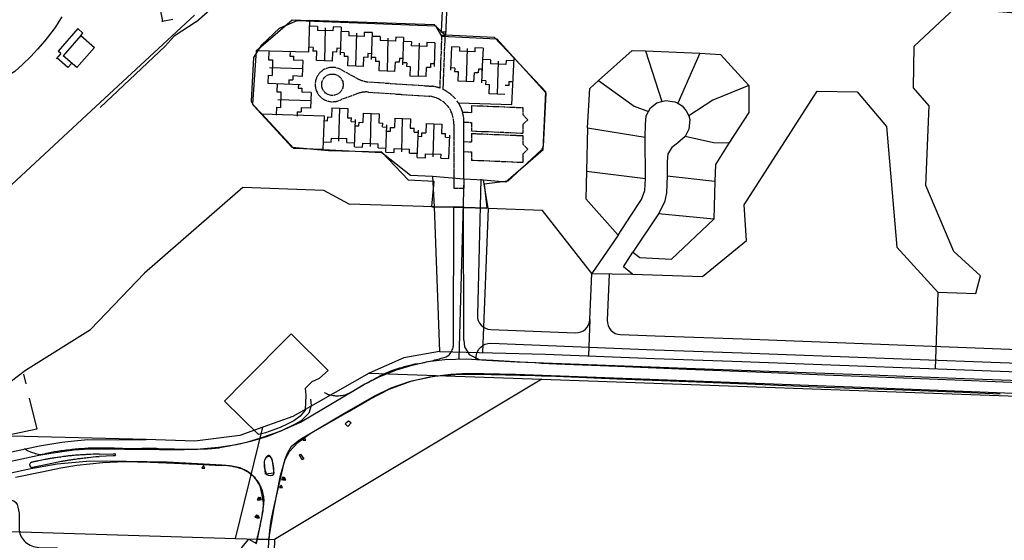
# Model space of a CAD drawing. Header units: metres. Extents: x 19327 to 24000, y 12000 to 18751.
# Tile 6 of 41: x 20416 to 20985, y 16252 to 16552. Entities that reach past the tile are written whole.
import ezdxf

# ---------------------------------------------------------------- set-up
doc = ezdxf.new("R2010")
doc.units = ezdxf.units.M
doc.linetypes.add('Keyplan-sh1$0$AFRASTERING', pattern=[3.25, 2.5, -0.25, 0.25, -0.25])
for name, color, linetype in [('Keyplan-sh1$0$10-WEG', 254, 'CONTINUOUS'), ('Keyplan-sh1$0$101', 254, 'CONTINUOUS'), ('Keyplan-sh1$0$106', 254, 'CONTINUOUS'), ('Keyplan-sh1$0$2', 254, 'CONTINUOUS'), ('Keyplan-sh1$0$20-KAVEL', 254, 'CONTINUOUS'), ('Keyplan-sh1$0$4', 254, 'Keyplan-sh1$0$AFRASTERING'), ('Keyplan-sh1$0$5-KUST', 254, 'CONTINUOUS'), ('Keyplan-sh1$0$735', 254, 'CONTINUOUS'), ('Keyplan-sh1$0$749', 254, 'CONTINUOUS'), ('Keyplan-sh1$0$803', 254, 'CONTINUOUS'), ('Keyplan-sh1$0$806', 254, 'CONTINUOUS'), ('Keyplan-sh1$0$Z', 254, 'CONTINUOUS')]:
    doc.layers.add(name, color=color, linetype=linetype)

msp = doc.modelspace()

# ---------------------------------------------------------------- linework, layer by layer
at = {"layer": 'Keyplan-sh1$0$10-WEG'}
for p, q in [((20703.57, 16354.62), (20806.68, 16350.74)), ((20702.7, 16347.49), (20806.14, 16343.72)), ((20806.68, 16350.74), (20908.07, 16347.11)), ((20806.14, 16343.72), (20897.39, 16340.2)), ((20563.02, 16290.39), (20558.34, 16289.72))]:
    msp.add_line(p, q, dxfattribs=at)
for points in [[(20615.49, 16341.72), (20623.95, 16345.98), (20633.98, 16350.09), (20642.94, 16352.79), (20652.11, 16354.84), (20661.92, 16355.92), (20674.44, 16356.35), (20685.98, 16355.7), (20703.57, 16354.62)], [(20602.61, 16324.19), (20621.04, 16334.86), (20630.96, 16339.61), (20641.54, 16343.39), (20652.97, 16346.09), (20665.27, 16347.49), (20675.19, 16348.03), (20702.7, 16347.49)], [(20520.55, 16304.47), (20531.13, 16305.33), (20541.48, 16306.95), (20550.65, 16309), (20559.71, 16311.7), (20569.42, 16315.7), (20578.49, 16319.91), (20615.49, 16341.72)], [(20908.07, 16347.11), (20962.16, 16344.96), (20999.27, 16343.66)], [(20897.39, 16340.2), (20946.84, 16338.37), (20999.81, 16336.21)], [(20250.38, 16262.67), (20427.33, 16300.77), (20434.24, 16301.96), (20447.61, 16303.8), (20456.57, 16304.34), (20497.02, 16304.01), (20511.59, 16304.12), (20520.55, 16304.47)], [(20501.53, 16296.65), (20466.17, 16297.32), (20454.84, 16297.1), (20438.01, 16295.59), (20422.8, 16292.78), (20251.79, 16255.66)], [(20558.34, 16289.72), (20557.68, 16296.76), (20557.92, 16298.1), (20558.71, 16299.37), (20559.62, 16300.1), (20560.1, 16300.22), (20560.89, 16299.92), (20561.74, 16298.95), (20562.23, 16297.73), (20563.02, 16290.39)]]:
    msp.add_lwpolyline(points, dxfattribs=at)
at = {"layer": 'Keyplan-sh1$0$101'}
for p, q in [((20577.68, 16300.73), (20578.6, 16301.37)), ((20577.68, 16300.73), (20579.48, 16298.02)), ((20578.6, 16301.37), (20580.38, 16298.63)), ((20580.38, 16298.63), (20579.48, 16298.02))]:
    msp.add_line(p, q, dxfattribs=at)
msp.add_lwpolyline([(20392.61, 16280), (20399.94, 16280.13), (20406.56, 16280.07), (20408.91, 16275.35), (20411.39, 16274.77, -0.354173), (20415.29, 16270.78), (20416, 16267.18), (20415.92, 16257.42, 0.187459), (20419.65, 16250.56, 0.169761), (20427.41, 16247.52), (20438.06, 16247.24)], format="xyb", dxfattribs=at)
at = {"layer": 'Keyplan-sh1$0$106'}
for p, q in [((20606.31, 16320.39), (20604.31, 16318.95)), ((20607.7, 16319.35), (20605.95, 16317.33)), ((20607.7, 16319.35), (20606.31, 16320.39)), ((20604.31, 16318.95), (20605.95, 16317.33))]:
    msp.add_line(p, q, dxfattribs=at)
at = {"layer": 'Keyplan-sh1$0$2'}
for points, invisible_edges in [([(24000.14, 11999.56), (20560.43, 16943.69), (20559.22, 16937.75), (20558.71, 16934.01)], 9), ([(24000.14, 11999.56), (20558.71, 16934.01), (20558.41, 16929.86), (20558.51, 16926.41)], 9), ([(24000.14, 11999.56), (20558.51, 16926.41), (20558.51, 16921.76), (20557.8, 16917.5)], 9), ([(24000.14, 11999.56), (20557.8, 16917.5), (20556.79, 16915.38), (20555.48, 16912.34)], 9), ([(24000.14, 11999.56), (20555.48, 16912.34), (20554.77, 16908.9), (20553.96, 16900.39)], 9), ([(24000.14, 11999.56), (20553.96, 16900.39), (20553.45, 16896.04), (20552.64, 16892.09)], 9), ([(24000.14, 11999.56), (20552.44, 16888.35), (20551.94, 16886.42), (20551.13, 16885.01)], 9), ([(24000.14, 11999.56), (20552.64, 16892.09), (20552.34, 16890.27), (20552.44, 16888.35)], 9), ([(24000.14, 11999.56), (20550.83, 16882.31), (20550.42, 16880.39), (20549.71, 16877.75)], 9), ([(24000.14, 11999.56), (20551.13, 16885.01), (20550.63, 16884.03), (20550.83, 16882.31)], 9), ([(24000.14, 11999.56), (20549.71, 16877.75), (20548.1, 16869.05), (20546.07, 16858.01)], 9), ([(24000.14, 11999.56), (20546.07, 16858.01), (20544.91, 16846.27), (20543.19, 16830.68)], 9), ([(24000.14, 11999.56), (20543.19, 16830.68), (20541.67, 16816.7), (20540.86, 16807.61)], 9), ([(24000.14, 11999.56), (20300.04, 16419.84), (20292.51, 16414.3), (20280.86, 16405.77)], 9), ([(24000.14, 11999.56), (20280.86, 16405.77), (20270.61, 16399.07), (20256.15, 16391.62)], 9), ([(24000.14, 11999.56), (20256.15, 16391.62), (20250.11, 16387.95), (20224.33, 16366.5)], 9), ([(24000.14, 11999.56), (20224.33, 16366.5), (20201.43, 16349.91), (20161.95, 16321.3)], 11), ([(24000.14, 11999.56), (20161.95, 16321.3), (20152.03, 16314.49), (20129.02, 16300.9)], 9), ([(24000.14, 11999.56), (20129.02, 16300.9), (20104.96, 16286.54), (20070.11, 16263.65)], 9), ([(24000.14, 11999.56), (20070.11, 16263.65), (20002.33, 16217.51), (19969.16, 16194.73)], 9)]:
    msp.add_3dface(points, dxfattribs=dict(at, invisible_edges=invisible_edges))
at = {"layer": 'Keyplan-sh1$0$20-KAVEL'}
for p, q in [((20660.95, 16570.4), (20659.71, 16545.46)), ((20663.58, 16570.34), (20662.3, 16543.41)), ((20518.22, 16550.99), (20535.23, 16566.12)), ((20517.24, 16554.81), (20457.61, 16499.61)), ((20497.61, 16557.13), (20498.8, 16551.3)), ((20498.8, 16551.3), (20504.69, 16552.5)), ((20449.93, 16547.06), (20438.48, 16534.02)), ((20449.93, 16547.06), (20452.85, 16544.5)), ((20518.22, 16550.99), (20505.46, 16542.78)), ((20556.2, 16537.67), (20566.35, 16547.3)), ((20566.35, 16547.3), (20576.52, 16551.79)), ((20576.52, 16551.79), (20656.41, 16548.7)), ((20588.4, 16548.36), (20583.77, 16548.54)), ((20588.4, 16548.36), (20588.31, 16546.05)), ((20592.85, 16547.58), (20592.34, 16528.49)), ((20597.34, 16548.03), (20597.25, 16545.71)), ((20601.94, 16547.86), (20597.34, 16548.03)), ((20601.94, 16547.86), (20601.34, 16532)), ((20656.41, 16548.7), (20659.88, 16542.74)), ((20451.62, 16543.09), (20441.4, 16531.45)), ((20451.62, 16543.09), (20452.85, 16544.5)), ((20451.62, 16543.09), (20459.44, 16536.21)), ((20505.46, 16542.78), (20500.42, 16537.02)), ((20597.25, 16545.71), (20588.31, 16546.05)), ((20606.43, 16545.27), (20601.85, 16545.44)), ((20606.43, 16545.27), (20606.34, 16542.95)), ((20615.28, 16542.62), (20606.34, 16542.95)), ((20610.87, 16544.48), (20610.36, 16525.39)), ((20615.36, 16544.93), (20615.28, 16542.62)), ((20620.01, 16544.76), (20615.36, 16544.93)), ((20620.01, 16544.76), (20619.43, 16529.18)), ((20624.59, 16542.44), (20619.93, 16542.62)), ((20624.59, 16542.44), (20624.51, 16540.12)), ((20629.04, 16541.65), (20628.53, 16522.56)), ((20633.53, 16542.11), (20633.44, 16539.79)), ((20638.11, 16541.93), (20633.53, 16542.11)), ((20638.11, 16541.93), (20637.52, 16526.14)), ((20659.71, 16545.46), (20662.3, 16543.41)), ((20659.88, 16542.74), (20691.97, 16541.17)), ((20691.97, 16541.17), (20720.18, 16509.99)), ((20459.44, 16536.21), (20449.23, 16524.58)), ((20500.42, 16537.02), (20486.67, 16524.12)), ((20551.49, 16530.45), (20556.2, 16537.67)), ((20585.74, 16536.26), (20583.32, 16536.35)), ((20585.74, 16536.26), (20585.66, 16534.09)), ((20599.45, 16535.74), (20599.37, 16533.57)), ((20601.48, 16535.66), (20599.45, 16535.74)), ((20633.44, 16539.79), (20624.51, 16540.12)), ((20642.57, 16539.41), (20638.02, 16539.58)), ((20642.57, 16539.41), (20642.49, 16537.09)), ((20651.42, 16536.76), (20642.49, 16537.09)), ((20647.02, 16538.62), (20646.51, 16519.53)), ((20651.51, 16539.08), (20651.42, 16536.76)), ((20656.16, 16538.9), (20651.51, 16539.08)), ((20656.16, 16538.9), (20655.65, 16525.24)), ((20665.76, 16536.6), (20665.15, 16523.17)), ((20670.39, 16536.39), (20665.76, 16536.6)), ((20670.39, 16536.39), (20670.28, 16534.07)), ((20674.83, 16535.57), (20674.16, 16516.48)), ((20679.32, 16535.98), (20679.22, 16533.66)), ((20683.97, 16535.77), (20679.32, 16535.98)), ((20683.97, 16535.77), (20683.35, 16522.12)), ((20440, 16532.68), (20438.48, 16534.02)), ((20449.23, 16524.58), (20441.4, 16531.45)), ((20550.29, 16505.26), (20551.49, 16530.45)), ((20560.26, 16533.74), (20560.09, 16529.09)), ((20572.46, 16533.28), (20572.38, 16531.2)), ((20572.38, 16531.2), (20574.55, 16531.12)), ((20574.55, 16531.12), (20574.46, 16528.86)), ((20587.97, 16534), (20585.66, 16534.09)), ((20587.77, 16528.66), (20587.97, 16534)), ((20596.91, 16528.32), (20597.11, 16533.66)), ((20599.37, 16533.57), (20597.11, 16533.66)), ((20603.77, 16533.16), (20601.39, 16533.25)), ((20603.77, 16533.16), (20603.68, 16530.99)), ((20605.99, 16530.91), (20603.68, 16530.99)), ((20605.79, 16525.56), (20605.99, 16530.91)), ((20614.94, 16525.22), (20615.14, 16530.56)), ((20617.39, 16530.48), (20615.14, 16530.56)), ((20617.47, 16532.65), (20617.39, 16530.48)), ((20619.56, 16532.57), (20617.47, 16532.65)), ((20621.93, 16530.33), (20619.51, 16530.42)), ((20621.93, 16530.33), (20621.85, 16528.16)), ((20635.64, 16529.82), (20635.56, 16527.65)), ((20637.65, 16529.74), (20635.64, 16529.82)), ((20679.22, 16533.66), (20670.28, 16534.07)), ((20777.89, 16534.22), (20809.21, 16532.89)), ((20777.89, 16534.22), (20787.19, 16504.93)), ((20809.21, 16532.89), (20796.58, 16504.08)), ((20446.32, 16527.13), (20444.13, 16524.64)), ((20486.67, 16524.12), (20462.83, 16501.51)), ((20560.09, 16529.09), (20562.41, 16529)), ((20560.54, 16524.6), (20579.63, 16524.09)), ((20562.41, 16529), (20562.07, 16520.06)), ((20579.8, 16528.66), (20574.46, 16528.86)), ((20579.8, 16528.66), (20579.46, 16519.52)), ((20596.91, 16528.32), (20587.77, 16528.66)), ((20614.94, 16525.22), (20605.79, 16525.56)), ((20624.16, 16528.08), (20621.85, 16528.16)), ((20623.96, 16522.74), (20624.16, 16528.08)), ((20633.1, 16522.39), (20633.3, 16527.73)), ((20635.56, 16527.65), (20633.3, 16527.73)), ((20639.91, 16527.3), (20637.56, 16527.39)), ((20639.91, 16527.3), (20639.83, 16525.13)), ((20642.14, 16525.05), (20639.83, 16525.13)), ((20641.94, 16519.71), (20642.14, 16525.05)), ((20651.08, 16519.36), (20651.28, 16524.7)), ((20653.54, 16524.62), (20651.28, 16524.7)), ((20653.62, 16526.79), (20653.54, 16524.62)), ((20655.7, 16526.71), (20653.62, 16526.79)), ((20667.63, 16524.3), (20665.21, 16524.41)), ((20667.63, 16524.3), (20667.53, 16522.14)), ((20683.69, 16529.28), (20683.07, 16515.84)), ((20688.31, 16529.07), (20683.69, 16529.28)), ((20688.31, 16529.07), (20688.2, 16526.75)), ((20697.14, 16526.34), (20688.2, 16526.75)), ((20692.75, 16528.25), (20692.09, 16509.16)), ((20697.24, 16528.66), (20697.14, 16526.34)), ((20701.89, 16528.45), (20697.24, 16528.66)), ((20559.75, 16520.15), (20559.58, 16515.52)), ((20559.75, 16520.15), (20562.07, 16520.06)), ((20574.12, 16519.72), (20574.03, 16517.41)), ((20579.46, 16519.52), (20574.12, 16519.72)), ((20633.1, 16522.39), (20623.96, 16522.74)), ((20651.08, 16519.36), (20641.94, 16519.71)), ((20669.84, 16522.03), (20667.53, 16522.14)), ((20669.6, 16516.69), (20669.84, 16522.03)), ((20678.73, 16516.27), (20678.98, 16521.61)), ((20681.23, 16521.51), (20678.98, 16521.61)), ((20681.33, 16523.68), (20681.23, 16521.51)), ((20683.42, 16523.58), (20681.33, 16523.68)), ((20559.58, 16515.52), (20578.52, 16514.81)), ((20565.08, 16515.32), (20564.91, 16510.62)), ((20571.86, 16517.49), (20571.77, 16515.07)), ((20571.86, 16517.49), (20574.03, 16517.41)), ((20577.28, 16514.86), (20577.2, 16512.73)), ((20577.2, 16512.73), (20579.36, 16512.65)), ((20579.36, 16512.65), (20579.28, 16510.4)), ((20678.73, 16516.27), (20669.6, 16516.69)), ((20685.55, 16516.98), (20683.13, 16517.09)), ((20685.55, 16516.98), (20685.45, 16514.81)), ((20687.76, 16514.71), (20685.45, 16514.81)), ((20687.52, 16509.37), (20687.76, 16514.71)), ((20698.85, 16514.2), (20696.72, 16514.3)), ((20698.95, 16516.54), (20698.85, 16514.2)), ((20701.34, 16516.26), (20698.95, 16516.37)), ((20564.91, 16510.62), (20567.23, 16510.54)), ((20567.23, 16510.54), (20566.89, 16501.6)), ((20584.62, 16510.2), (20579.28, 16510.4)), ((20584.62, 16510.2), (20584.28, 16501.05)), ((20696.48, 16508.96), (20687.52, 16509.37)), ((20720.18, 16509.99), (20718.62, 16479.05)), ((20459.95, 16501.78), (20457.61, 16499.61)), ((20551.29, 16502.73), (20550.29, 16505.26)), ((20573.74, 16478.42), (20551.29, 16502.73)), ((20564.57, 16501.69), (20564.4, 16497.06)), ((20564.57, 16501.69), (20566.89, 16501.6)), ((20565.36, 16506.13), (20584.45, 16505.63)), ((20578.94, 16501.26), (20578.85, 16498.94)), ((20584.28, 16501.05), (20578.94, 16501.26)), ((20596.68, 16501.3), (20596.48, 16495.96)), ((20596.68, 16501.3), (20605.82, 16500.95)), ((20600.74, 16482.04), (20601.25, 16501.13)), ((20939.83, 16456.54), (20941.69, 16502.57)), ((20555.1, 16499.09), (20556.21, 16497.95)), ((20576.68, 16499.03), (20576.59, 16496.6)), ((20576.68, 16499.03), (20578.85, 16498.94)), ((20594.14, 16493.87), (20594.22, 16496.04)), ((20594.22, 16496.04), (20596.48, 16495.96)), ((20605.82, 16500.95), (20605.62, 16495.61)), ((20605.62, 16495.61), (20607.93, 16495.53)), ((20607.85, 16493.36), (20607.93, 16495.53)), ((20614.81, 16498.29), (20614.61, 16492.95)), ((20614.81, 16498.29), (20623.95, 16497.95)), ((20618.87, 16479.03), (20619.38, 16498.12)), ((20623.95, 16497.95), (20623.75, 16492.61)), ((20592.06, 16493.95), (20594.14, 16493.87)), ((20607.85, 16493.36), (20610.27, 16493.27)), ((20609.73, 16478.76), (20610.32, 16494.52)), ((20610.19, 16490.95), (20612.27, 16490.87)), ((20612.27, 16490.87), (20612.35, 16493.04)), ((20612.35, 16493.04), (20614.61, 16492.95)), ((20623.75, 16492.61), (20626.06, 16492.52)), ((20625.98, 16490.35), (20626.06, 16492.52)), ((20625.98, 16490.35), (20628.4, 16490.26)), ((20627.86, 16475.74), (20628.45, 16491.51)), ((20630.42, 16487.85), (20630.5, 16490.02)), ((20630.5, 16490.02), (20632.75, 16489.94)), ((20632.95, 16495.28), (20632.75, 16489.94)), ((20632.95, 16495.28), (20642.1, 16494.94)), ((20637.02, 16476.02), (20637.53, 16495.11)), ((20642.1, 16494.94), (20641.9, 16489.59)), ((20651.08, 16492.25), (20650.88, 16486.91)), ((20651.08, 16492.25), (20660.22, 16491.91)), ((20655.15, 16472.99), (20655.65, 16492.08)), ((20660.22, 16491.91), (20660.02, 16486.56)), ((20744.37, 16489.83), (20743.77, 16464.78)), ((20744.37, 16489.83), (20777.6, 16484.33)), ((20628.33, 16487.93), (20630.42, 16487.85)), ((20641.9, 16489.59), (20644.21, 16489.51)), ((20644.13, 16487.34), (20644.21, 16489.51)), ((20644.13, 16487.34), (20646.55, 16487.25)), ((20646, 16472.71), (20646.6, 16488.5)), ((20646.46, 16484.9), (20648.54, 16484.82)), ((20648.54, 16484.82), (20648.63, 16486.99)), ((20648.63, 16486.99), (20650.88, 16486.91)), ((20660.02, 16486.56), (20662.33, 16486.48)), ((20662.25, 16484.31), (20662.33, 16486.48)), ((20662.25, 16484.31), (20664.68, 16484.22)), ((20664.22, 16472.03), (20664.72, 16485.47)), ((20777.87, 16460.46), (20777.6, 16484.33)), ((20594.77, 16476.45), (20573.74, 16478.42)), ((20591.6, 16481.76), (20596.25, 16481.58)), ((20596.25, 16481.58), (20596.34, 16483.9)), ((20596.34, 16483.9), (20605.27, 16483.57)), ((20605.19, 16481.25), (20605.27, 16483.57)), ((20605.19, 16481.25), (20609.81, 16481.07)), ((20609.73, 16478.76), (20614.38, 16478.58)), ((20614.38, 16478.58), (20614.47, 16480.9)), ((20614.47, 16480.9), (20623.41, 16480.56)), ((20623.32, 16478.25), (20623.41, 16480.56)), ((20623.32, 16478.25), (20627.95, 16478.07)), ((20718.62, 16479.05), (20717.73, 16477.04)), ((20625.45, 16475.78), (20594.77, 16476.45)), ((20640.86, 16459.48), (20625.45, 16475.78)), ((20627.86, 16475.74), (20632.53, 16475.57)), ((20632.53, 16475.57), (20632.61, 16477.88)), ((20632.61, 16477.88), (20641.55, 16477.55)), ((20641.46, 16475.23), (20641.55, 16477.55)), ((20641.46, 16475.23), (20646.09, 16475.06)), ((20646, 16472.71), (20650.66, 16472.54)), ((20650.66, 16472.54), (20650.74, 16474.85)), ((20650.74, 16474.85), (20659.68, 16474.52)), ((20659.59, 16472.2), (20659.68, 16474.52)), ((20717.73, 16477.04), (20698.37, 16458.96)), ((20659.59, 16472.2), (20664.22, 16472.03)), ((20642.13, 16462.39), (20654.73, 16461.81)), ((20654.73, 16461.81), (20672.78, 16460.33)), ((20654.73, 16461.81), (20655.7, 16444.1)), ((20743.77, 16464.78), (20777.87, 16460.46)), ((20790.27, 16461.98), (20817.89, 16458.95)), ((20655.8, 16458.81), (20640.86, 16459.48)), ((20654.32, 16444.45), (20655.8, 16458.81)), ((20672.78, 16460.33), (20684.3, 16459.74)), ((20698.37, 16458.96), (20684.69, 16457.33)), ((20684.69, 16457.33), (20686.08, 16443.67)), ((20817.89, 16458.95), (20817.2, 16437.13)), ((20545.27, 16455.34), (20488.44, 16405.83)), ((20654.32, 16444.45), (20654.32, 16444.25)), ((20654.32, 16444.45), (20667.22, 16444.13)), ((20654.32, 16444.25), (20667.21, 16443.93)), ((20655.7, 16444.1), (20658.79, 16360.7)), ((20667.22, 16444.26), (20667.21, 16443.93)), ((20667.22, 16444.26), (20672.79, 16444.13)), ((20672.79, 16444.13), (20672.78, 16443.8)), ((20667.21, 16443.93), (20672.78, 16443.8)), ((20672.78, 16443.8), (20686.07, 16443.47)), ((20672.79, 16444), (20686.08, 16443.67)), ((20686.91, 16443.11), (20683.62, 16360.04)), ((20686.08, 16443.67), (20686.07, 16443.47)), ((20785.37, 16440.04), (20770.48, 16418.02)), ((20817.2, 16437.13), (20785.37, 16440.04)), ((20761.96, 16427.73), (20746.75, 16405.6)), ((20745.7, 16379.08), (20746.75, 16405.6)), ((20746.75, 16405.6), (20770.38, 16405.28)), ((20946.74, 16394.89), (20945.06, 16350.63)), ((20745.7, 16379.08), (20744.87, 16358.1)), ((20658.79, 16360.7), (20720.07, 16359.08)), ((20833.39, 16354.86), (20999.14, 16348.58)), ((20618.18, 16348.18), (20718, 16344.67)), ((20718, 16344.67), (20563.44, 16251.98)), ((20718, 16344.67), (20998.75, 16334.57)), ((20540.97, 16252.68), (20556.82, 16316.95)), ((20489.35, 16309.72), (20373.37, 16312.79)), ((20517.48, 16308.9), (20489.35, 16309.72)), ((20399.43, 16300.09), (20427.74, 16306.18)), ((20410.84, 16256.73), (20540.97, 16252.68)), ((20540.97, 16252.68), (20553.74, 16252.28)), ((20553.74, 16252.28), (20560.22, 16252.17)), ((20560.22, 16252.17), (20563.44, 16251.98)), ((20563.44, 16251.98), (20561.76, 16188.06))]:
    msp.add_line(p, q, dxfattribs=at)
at = {"layer": 'Keyplan-sh1$0$20-KAVEL', "lineweight": -2}
for p, q in [((20672.78, 16460.33), (20670.03, 16356.2)), ((20682.78, 16460.07), (20680.71, 16381.55)), ((20545.42, 16343.01), (20573.18, 16370.81)), ((20573.18, 16370.81), (20594.59, 16349.7)), ((20688.39, 16373.35), (20737.39, 16371.41)), ((20833.88, 16367.85), (20999.63, 16361.58)), ((20833.58, 16359.86), (20999.33, 16353.58)), ((20418.49, 16347.44), (20419.76, 16341.96)), ((20594.59, 16349.7), (20589.43, 16345.23)), ((20534.54, 16331.96), (20545.42, 16343.01)), ((20585.26, 16343.39), (20581.22, 16339.3)), ((20585.26, 16343.39), (20589.43, 16345.23)), ((20581.22, 16339.3), (20581.66, 16335.47)), ((20421.77, 16333.72), (20426.16, 16315.87)), ((20554.2, 16312.73), (20534.54, 16331.96)), ((20581.66, 16335.47), (20581.17, 16326.75)), ((20581.17, 16326.75), (20578.27, 16323.31)), ((20574.68, 16320.67), (20570.75, 16318.58)), ((20578.27, 16323.31), (20574.68, 16320.67)), ((20426.16, 16315.87), (20401.11, 16310.57)), ((20558.32, 16313.75), (20554.2, 16312.73)), ((20566.68, 16316.8), (20558.32, 16313.75)), ((20570.75, 16318.58), (20566.68, 16316.8))]:
    msp.add_line(p, q, dxfattribs=at)
at = {"layer": 'Keyplan-sh1$0$20-KAVEL'}
for points in [[(20941.69, 16502.57), (20932.62, 16512.88), (20932.96, 16536.96), (20956.59, 16558.92), (20991.74, 16556.12), (21022.8, 16489.34)], [(20552.81, 16534.23), (20573.63, 16552.15), (20583.67, 16551.72)], [(20583.67, 16551.72), (20583.13, 16533.47), (20552.81, 16534.23)], [(20659.71, 16545.46), (20655.83, 16549.24), (20583.67, 16551.72)], [(20662.3, 16543.41), (20690.46, 16542.22), (20701.89, 16530.02)], [(20440, 16532.68), (20437.32, 16529.63)], [(20444.13, 16524.64), (20437.81, 16530.19)], [(20552.81, 16534.23), (20550.82, 16503.46), (20556.21, 16497.95)], [(20672.78, 16460.33), (20672.93, 16495.4), (20672.07, 16499.29), (20671.09, 16501.77), (20669.8, 16504.15), (20700.65, 16503.18), (20701.89, 16530.02)], [(20684.3, 16459.74), (20697.2, 16458.54), (20718.78, 16477.27), (20720.18, 16510.63), (20701.89, 16530.02)], [(20750.7, 16517.14), (20770.06, 16534.37), (20777.89, 16534.22)], [(20809.21, 16532.89), (20821.07, 16532.21), (20837.54, 16514.32)], [(20744.37, 16489.83), (20745.68, 16512.49), (20750.7, 16517.14)], [(20750.7, 16517.14), (20771.23, 16502.25), (20779.59, 16499.2)], [(20837.54, 16514.32), (20816.76, 16505.81), (20802.84, 16496.74)], [(20837.54, 16514.32), (20837.47, 16498.57), (20826.03, 16480.98)], [(20770.38, 16405.28), (20810.83, 16403.87), (20836.18, 16424.71), (20834.89, 16445.23), (20876.99, 16511.03)], [(20876.99, 16511.03), (20900.19, 16510.66), (20917.03, 16490.48), (20923, 16420.8)], [(20779.59, 16499.2), (20780.8, 16501.34), (20784.45, 16504.19), (20787.19, 16504.93)], [(20787.19, 16504.93), (20789.56, 16505.59), (20794.77, 16504.86), (20796.58, 16504.08)], [(20796.58, 16504.08), (20799.01, 16502.57), (20801.38, 16499.55), (20802.84, 16496.74)], [(20457.61, 16499.61), (20414.49, 16459.64), (20363.67, 16412.43)], [(20556.21, 16497.95), (20592.19, 16496.65), (20591.43, 16477.22)], [(20591.43, 16477.22), (20574.71, 16477.87), (20556.21, 16497.95)], [(20777.6, 16484.33), (20777.76, 16491.78), (20778.19, 16496.74), (20779.59, 16499.2)], [(20802.84, 16496.74), (20803.43, 16494.69), (20802.89, 16488.97), (20800.68, 16484.87)], [(20800.68, 16484.87), (20796.31, 16480.87), (20793.08, 16478.39), (20790.81, 16474.72), (20790.27, 16470.4), (20790.27, 16461.98)], [(20826.03, 16480.98), (20817.08, 16481.19), (20800.68, 16484.87)], [(20826.03, 16480.98), (20818.32, 16468.67), (20817.89, 16458.95)], [(20591.43, 16477.22), (20625.53, 16475.58), (20642.13, 16462.39)], [(20743.77, 16464.78), (20743.3, 16448.79), (20761.96, 16427.73)], [(20790.27, 16461.98), (20790.01, 16452.24), (20788.71, 16446.95), (20785.37, 16440.04)], [(20746.75, 16405.6), (20718.27, 16442.09), (20686.91, 16443.11), (20684.3, 16459.74)], [(20761.96, 16427.73), (20769.19, 16438.86), (20775.55, 16448.46), (20777.39, 16453.54), (20777.87, 16460.46)], [(20923, 16420.8), (20946.74, 16394.89), (20968.64, 16394.13), (20971.44, 16404.28), (20956.01, 16418.32), (20939.83, 16456.54)], [(20655.7, 16444.1), (20606.61, 16445.72), (20592.05, 16453.5), (20545.27, 16455.34)], [(20770.48, 16418.02), (20774.47, 16414.99), (20792.92, 16414.02), (20817.2, 16437.13)], [(20770.38, 16405.28), (20765.2, 16409.6), (20770.48, 16418.02)], [(20391.93, 16344.1), (20401.91, 16348.23), (20411.62, 16343.59), (20419.72, 16349.85), (20457.26, 16373.39), (20488.44, 16405.83)], [(20658.79, 16360.7), (20638.13, 16357.03), (20618.18, 16348.18)], [(20720.07, 16359.08), (20783.01, 16356.59), (20833.39, 16354.86)], [(20618.18, 16348.18), (20588.64, 16331.36), (20574.18, 16323.16), (20556.82, 16316.95)], [(20556.82, 16316.95), (20543.48, 16312.14), (20517.48, 16308.9)], [(20427.74, 16306.18), (20440.57, 16308.3), (20447.83, 16309.07), (20455.75, 16309.72), (20472.74, 16309.59), (20489.35, 16309.72)]]:
    msp.add_lwpolyline(points, dxfattribs=at)
at = {"layer": 'Keyplan-sh1$0$20-KAVEL', "lineweight": -2}
for points in [[(20756.74, 16405.21), (20755.69, 16378.69, 0.414214), (20763.37, 16370.38), (20783.49, 16369.58), (20833.84, 16367.85)], [(20680.03, 16356.03), (20680.07, 16357.56, -0.41807), (20688.39, 16365.34), (20783.19, 16361.59), (20833.56, 16359.86)]]:
    msp.add_lwpolyline(points, format="xyb", dxfattribs=at)
at = {"layer": 'Keyplan-sh1$0$20-KAVEL'}
msp.add_circle((20498.8, 16551.3), 0.2, dxfattribs=at)
at = {"layer": 'Keyplan-sh1$0$20-KAVEL', "lineweight": -2}
for centre, start, end in [((20688.7, 16381.34), 178.4861, 267.7326), ((20737.71, 16379.4), 267.7326, 357.7326)]:
    msp.add_arc(centre, 8, start, end, dxfattribs=at)
at = {"layer": 'Keyplan-sh1$0$4'}
for p, q in [((20660.06, 16543.35), (20658.91, 16512.75)), ((20659.92, 16545.3), (20662.22, 16545.21)), ((20660.06, 16543.35), (20661.92, 16543.27)), ((20661.92, 16543.29), (20660.75, 16511.94)), ((20601.75, 16523.49), (20612, 16517.94)), ((20617.75, 16516.33), (20654.48, 16513.82)), ((20611, 16509.39), (20602, 16506.05)), ((20617.77, 16510.41), (20653.25, 16507.98)), ((20677.37, 16502.68), (20677.36, 16498.67)), ((20677.37, 16502.68), (20707, 16501.47)), ((20707, 16501.47), (20706.99, 16497.43)), ((20672.1, 16498.9), (20677.36, 16498.67)), ((20709.89, 16494.43), (20706.99, 16497.43)), ((20667.08, 16491.88), (20667, 16454.87)), ((20673, 16493.1), (20677.35, 16492.91)), ((20677.35, 16492.91), (20677.34, 16487.99)), ((20706.97, 16491.65), (20706.96, 16486.73)), ((20706.97, 16491.65), (20709.89, 16494.43)), ((20677.33, 16486.54), (20677.32, 16481.63)), ((20677.33, 16486.54), (20706.95, 16485.29)), ((20677.34, 16487.99), (20706.96, 16486.73)), ((20706.95, 16485.29), (20706.94, 16480.38)), ((20672.97, 16481.82), (20677.32, 16481.63)), ((20709.82, 16477.39), (20706.94, 16480.38)), ((20673, 16476.09), (20677.3, 16475.91)), ((20677.31, 16475.95), (20677.29, 16470.95)), ((20706.93, 16474.66), (20706.92, 16469.72)), ((20706.93, 16474.66), (20709.82, 16477.39)), ((20706.92, 16469.72), (20677.29, 16470.95)), ((20672.93, 16460.19), (20672.91, 16454.86)), ((20667, 16454.87), (20672.91, 16454.86))]:
    msp.add_line(p, q, dxfattribs=at)
for centre, radius in [((20659.92, 16545.3), 0.2), ((20662.22, 16545.21), 0.2), ((20596.96, 16514.67), 6.2)]:
    msp.add_circle(centre, radius, dxfattribs=at)
for centre, radius, start, end in [((20596.95, 16514.79), 9.93, 61.1347, 128.1692), ((20596.97, 16514.83), 9.96, 160.6323, 274.801), ((20596.67, 16514.93), 9.65, 127.3814, 160.6323), ((20596.97, 16514.83), 0.0126, 160.632, 274.8007), ((20618.5, 16530.01), 13.7, 241.7011, 266.8531), ((20651.76, 16492.74), 21.25, 70.3386, 82.6589), ((20616.33, 16497.05), 13.44, 83.845, 113.3451), ((20651.4, 16492.41), 15.68, 358.0613, 83.2466), ((20651.76, 16492.74), 21.25, 40.1657, 64.9182), ((20597.34, 16514.82), 9.93, 272.6564, 297.9372), ((20651.76, 16492.74), 21.25, 31.9385, 36.3619)]:
    msp.add_arc(centre, radius, start, end, dxfattribs=at)
at = {"layer": 'Keyplan-sh1$0$5-KUST'}
for points in [[(20440.57, 16553.87), (20438.85, 16551.14), (20436.73, 16547.8), (20434.91, 16545.16), (20430.76, 16540.1)], [(20430.76, 16540.1), (20426.52, 16535.28), (20422.68, 16530.92), (20417.93, 16526.27), (20413.47, 16522.32), (20408.11, 16519.08), (20401.64, 16511.59), (20397.59, 16506.93), (20394.86, 16502.17), (20392.33, 16501.77), (20390.71, 16499.44), (20389.3, 16497.01), (20386.77, 16493.87), (20382.52, 16489.42), (20378.07, 16484.76)]]:
    msp.add_lwpolyline(points, dxfattribs=at)
at = {"layer": 'Keyplan-sh1$0$735'}
for p, q in [((20666.9, 16364.99), (20667.16, 16443.87)), ((20672.79, 16367.09), (20672.74, 16443.7))]:
    msp.add_line(p, q, dxfattribs=at)
at = {"layer": 'Keyplan-sh1$0$749'}
for p, q in [((20666.9, 16364.99), (20667.16, 16443.87)), ((20666.9, 16364.99), (20667.16, 16443.87)), ((20666.9, 16364.99), (20667.16, 16443.87)), ((20672.79, 16367.09), (20672.74, 16443.7)), ((20672.79, 16367.09), (20672.74, 16443.7)), ((20672.79, 16367.09), (20672.74, 16443.7)), ((20672.79, 16367.09), (20673.3, 16363.38)), ((20672.79, 16367.09), (20673.3, 16363.38)), ((20672.79, 16367.09), (20673.3, 16363.38)), ((20673.3, 16363.38), (20675.94, 16358.88)), ((20675.94, 16358.88), (20681.77, 16356.03)), ((20681.77, 16356.03), (20689.73, 16355.54)), ((20689.73, 16355.54), (20705.35, 16354.58)), ((20705.35, 16354.58), (20714.44, 16354.21)), ((20714.44, 16354.21), (20717.8, 16353.98)), ((20717.8, 16353.98), (20722.02, 16353.77)), ((20722.02, 16353.77), (20726.43, 16353.54)), ((20726.43, 16353.54), (20761.62, 16352.15)), ((20655.76, 16346.38), (20670.23, 16347.49)), ((20670.23, 16347.49), (20688.75, 16347.34)), ((20761.62, 16352.15), (20801.72, 16350.4)), ((20801.72, 16350.4), (20841.52, 16348.85)), ((20841.52, 16348.85), (20881.45, 16347.22)), ((20629.64, 16338.8), (20642.84, 16343.63)), ((20642.84, 16343.63), (20655.76, 16346.38)), ((20688.75, 16347.34), (20705.24, 16346.92)), ((20705.24, 16346.92), (20714.02, 16346.69)), ((20714.02, 16346.69), (20717.65, 16346.65)), ((20717.65, 16346.65), (20721.72, 16346.61)), ((20721.72, 16346.61), (20726.02, 16346.45)), ((20726.02, 16346.45), (20761.31, 16344.91)), ((20761.31, 16344.91), (20802.53, 16343.36)), ((20802.53, 16343.36), (20841.24, 16341.8)), ((20841.24, 16341.8), (20881.26, 16340.08)), ((20881.45, 16347.22), (20921.85, 16345.62)), ((20921.85, 16345.62), (20961.45, 16344.05)), ((20961.45, 16344.05), (21001.65, 16342.48)), ((20618.57, 16333.09), (20629.64, 16338.8)), ((20881.26, 16340.08), (20921.4, 16338.61)), ((20921.4, 16338.61), (20961.23, 16337.08)), ((20961.23, 16337.08), (20982.64, 16336.15)), ((20584.24, 16333.11), (20584.58, 16329.43)), ((20584.24, 16333.11), (20584.58, 16329.43)), ((20584.24, 16333.11), (20584.58, 16329.43)), ((20605.6, 16325.62), (20618.57, 16333.09)), ((20583.3, 16325.02), (20578.94, 16320.59)), ((20583.3, 16325.02), (20578.94, 16320.59)), ((20583.3, 16325.02), (20578.94, 16320.59)), ((20584.58, 16329.43), (20583.3, 16325.02)), ((20584.58, 16329.43), (20583.3, 16325.02)), ((20584.58, 16329.43), (20583.3, 16325.02)), ((20592.57, 16318.11), (20605.6, 16325.62)), ((20592.57, 16318.11), (20605.6, 16325.62)), ((20592.57, 16318.11), (20605.6, 16325.62)), ((20578.94, 16320.59), (20575.48, 16318.58)), ((20578.94, 16320.59), (20575.48, 16318.58)), ((20578.94, 16320.59), (20575.48, 16318.58)), ((20567.2, 16314.69), (20555.37, 16310.5)), ((20567.2, 16314.69), (20555.37, 16310.5)), ((20567.2, 16314.69), (20555.37, 16310.5)), ((20575.48, 16318.58), (20567.2, 16314.69)), ((20575.48, 16318.58), (20567.2, 16314.69)), ((20575.48, 16318.58), (20567.2, 16314.69)), ((20580.15, 16310.97), (20592.57, 16318.11)), ((20547.24, 16308.1), (20537.3, 16305.94)), ((20547.24, 16308.1), (20537.3, 16305.94)), ((20547.24, 16308.1), (20537.3, 16305.94)), ((20555.37, 16310.5), (20547.24, 16308.1)), ((20555.37, 16310.5), (20547.24, 16308.1)), ((20555.37, 16310.5), (20547.24, 16308.1)), ((20573.39, 16306.01), (20577.91, 16309.6)), ((20577.91, 16309.6), (20580.15, 16310.97)), ((20537.3, 16305.94), (20531.67, 16305.08)), ((20537.3, 16305.94), (20531.67, 16305.08)), ((20537.3, 16305.94), (20531.67, 16305.08)), ((20569.52, 16298), (20570.98, 16301.93)), ((20570.98, 16301.93), (20573.39, 16306.01)), ((20449.35, 16294.9), (20464.24, 16296.54)), ((20449.35, 16294.9), (20464.24, 16296.54)), ((20449.35, 16294.9), (20464.24, 16296.54)), ((20464.24, 16296.54), (20476.98, 16297.09)), ((20464.24, 16296.54), (20476.98, 16297.09)), ((20464.24, 16296.54), (20476.98, 16297.09)), ((20476.98, 16297.09), (20491.67, 16296.76)), ((20491.67, 16296.76), (20505.59, 16296.15)), ((20566.21, 16283.83), (20569.52, 16298)), ((20440.07, 16293.4), (20449.35, 16294.9)), ((20440.07, 16293.4), (20449.35, 16294.9)), ((20440.07, 16293.4), (20449.35, 16294.9)), ((20505.59, 16296.15), (20518.69, 16295.55)), ((20518.69, 16295.55), (20532.89, 16294.87)), ((20562.68, 16268.65), (20566.21, 16283.83)), ((20561.6, 16263.04), (20562.68, 16268.65)), ((20560.89, 16257.38), (20561.6, 16263.04)), ((20560.39, 16251.71), (20560.89, 16257.38))]:
    msp.add_line(p, q, dxfattribs=at)
for points in [[(20418.95, 16304.55, 0.022925), (20421.56, 16303.16)], [(20418.95, 16304.55, 0.022925), (20421.56, 16303.16)], [(20421.56, 16303.16, 0.03079), (20423.61, 16302.33)], [(20421.56, 16303.16, 0.03079), (20423.61, 16302.33)], [(20423.61, 16302.33, 0.010667), (20427.06, 16301.26)], [(20423.61, 16302.33, 0.010667), (20427.06, 16301.26)], [(20438.09, 16302.93, 0.028285), (20430.91, 16301.57)], [(20438.09, 16302.93, 0.028285), (20430.91, 16301.57)], [(20446.46, 16303.99, 0.001619), (20438.09, 16302.93)], [(20446.46, 16303.99, 0.001619), (20438.09, 16302.93)], [(20446.46, 16303.99, 0.001619), (20438.09, 16302.93)], [(20427.06, 16301.26, 0.067961), (20427.63, 16301.18)], [(20427.06, 16301.26, 0.067961), (20427.63, 16301.18)], [(20427.63, 16301.18, 0.062704), (20430.91, 16301.57)], [(20427.63, 16301.18, 0.062704), (20430.91, 16301.57)]]:
    msp.add_lwpolyline(points, format="xyb", dxfattribs=at)
for points in [[(20413.88, 16288.03), (20430.03, 16291.3)], [(20430.03, 16291.3), (20440.07, 16293.4)]]:
    msp.add_lwpolyline(points, dxfattribs=at)
for centre, radius, start, end in [((20656.59, 16365.08), 10.31, 348.4221, 359.4904), ((20662.44, 16360.48), 2.69, 297.8683, 323.9942), ((20650.74, 16368.99), 17.16, 323.9942, 334.258), ((20660.51, 16364.27), 6.31, 334.258, 348.422), ((20660.78, 16273.76), 81.12, 100.5789, 104.6971), ((20612.55, 16532.01), 181.59, 280.5789, 283.3311), ((20625.89, 16475.67), 123.7, 283.331, 286.7655), ((20658.15, 16368.6), 11.87, 286.7655, 297.8683), ((20645.26, 16309.99), 41.89, 109.6679, 117.6894), ((20667.84, 16246.82), 108.97, 104.6971, 109.6678), ((21293.71, 15100.86), 1413.94, 118.3797, 118.74227), ((20807.12, 16001.55), 390.21, 117.6894, 118.3797), ((20601.14, 16351.77), 17.25, 239.0877, 245.4166), ((20601.14, 16351.77), 17.25, 239.0877, 245.4166), ((20601.14, 16351.77), 17.25, 239.0877, 245.4166), ((20596.46, 16341.53), 5.99, 245.4167, 256.1708), ((20601.21, 16347.06), 11.77, 284.3971, 298.5186), ((20514.01, 16507.54), 194.41, 298.5187, 299.5498), ((20766.25, 16062.61), 317.04, 118.7423, 119.5498), ((20601.44, 16361.77), 26.84, 256.1708, 263.1322), ((20599.64, 16346.86), 11.82, 263.1322, 273.6304), ((20599.11, 16355.23), 20.21, 273.6304, 284.3971), ((20435.47, 16332.37), 32.35, 239.2821, 244.5352), ((20429.28, 16319.36), 17.95, 244.5352, 251.5895), ((20450.37, 16382.71), 84.72, 251.5895, 254.0341), ((20446.48, 16238.84), 64.63, 97.457, 103.9378), ((20454.71, 16237.64), 66.87, 95.4485, 97.086), ((20454.71, 16237.64), 66.87, 95.4485, 97.086), ((20454.71, 16237.64), 66.87, 95.4485, 97.086), ((20461.83, 16162.98), 141.86, 92.4331, 95.4485), ((20461.83, 16162.98), 141.86, 92.4331, 95.4485), ((20461.83, 16162.98), 141.86, 92.4331, 95.4485), ((20461.93, 16160.63), 144.22, 89.4425, 92.4332), ((20461.93, 16160.63), 144.22, 89.4425, 92.4332), ((20461.93, 16160.63), 144.22, 89.4425, 92.4332), ((20416.91, 11534.41), 4770.65, 89.35108, 89.44252), ((20416.91, 11534.41), 4770.65, 89.35108, 89.44252), ((20416.91, 11534.41), 4770.65, 89.35108, 89.44252), ((20507.65, 19545.79), 3241.24, 269.35109, 269.46202), ((20507.65, 19545.79), 3241.24, 269.35109, 269.46202), ((20507.65, 19545.79), 3241.24, 269.35109, 269.46202), ((20677.41, 37626.19), 21322.44, 269.462047, 269.488174), ((20677.41, 37626.19), 21322.44, 269.462047, 269.488174), ((20677.41, 37626.19), 21322.44, 269.462047, 269.488174), ((20443.45, 11435.91), 4868.89, 89.43346, 89.48823), ((20443.45, 11435.91), 4868.89, 89.43346, 89.48823), ((20443.45, 11435.91), 4868.89, 89.43346, 89.48823), ((20486.7, 15809.68), 494.91, 88.8584, 89.4334), ((20486.7, 15809.68), 494.91, 88.8584, 89.4334), ((20486.7, 15809.68), 494.91, 88.8584, 89.4334), ((20529.39, 17951.87), 1647.71, 268.85838, 269.1735), ((20529.39, 17951.87), 1647.71, 268.85838, 269.1735), ((20529.39, 17951.87), 1647.71, 268.85838, 269.1735), ((20516.37, 17048.9), 744.65, 269.17355, 269.77447), ((20516.37, 17048.9), 744.65, 269.17355, 269.77447), ((20516.37, 17048.9), 744.65, 269.17355, 269.77447), ((20514.82, 16657.13), 352.87, 269.7745, 270.6474), ((20514.82, 16657.13), 352.87, 269.7745, 270.6474), ((20514.82, 16657.13), 352.87, 269.7745, 270.6474), ((20518.66, 16317.73), 13.45, 270.6473, 272.1156), ((20518.66, 16317.73), 13.45, 270.6473, 272.1156), ((20518.66, 16317.73), 13.45, 270.6473, 272.1156), ((20387.19, 19876.37), 3574.52, 272.11566, 272.20573), ((20387.19, 19876.37), 3574.52, 272.11566, 272.20573), ((20387.19, 19876.37), 3574.52, 272.11566, 272.20573), ((20522.64, 16359.83), 55.38, 272.2057, 274.7661), ((20522.64, 16359.83), 55.38, 272.2057, 274.7661), ((20522.64, 16359.83), 55.38, 272.2057, 274.7661), ((20512.36, 16483.06), 179.03, 274.766, 276.1899), ((20512.36, 16483.06), 179.03, 274.766, 276.1899), ((20512.36, 16483.06), 179.03, 274.766, 276.1899), ((20427.64, 16303.29), 2.11, 254.0342, 269.5858), ((20427.72, 16314.42), 13.23, 269.5858, 283.9377), ((20532.04, 16246.53), 48.34, 84.8896, 89.0009), ((20534.67, 16275.85), 18.91, 78.3134, 84.8896), ((20516.67, 16188.85), 107.75, 75.4426, 78.3134), ((20540.35, 16280.05), 13.52, 67.3335, 75.4425), ((20540.55, 16280.51), 13.03, 55.7373, 67.3335), ((20533.97, 16270.86), 24.71, 47.3235, 55.7374), ((20532.43, 16269.19), 26.97, 39.8312, 47.3235), ((20540.05, 16275.55), 17.05, 30.4044, 39.8311), ((20536.64, 16273.54), 21.01, 22.5635, 30.4044), ((20541.33, 16275.49), 15.93, 13.5554, 22.5634), ((20530.18, 16272.81), 27.4, 6.9732, 13.5554), ((20502.64, 16277.2), 54.89, 353.9337, 356.7656), ((20546.05, 16274.75), 11.41, 356.7656, 6.9731), ((19969.87, 16385.69), 598.44, 348.58312, 348.84393), ((20540.32, 16273.2), 17, 348.8439, 353.9337), ((21309.25, 16111.97), 768.62, 168.72339, 169.13752), ((22584.15, 15857.76), 2068.62, 168.58313, 168.72339), ((20065.39, 16350.65), 497.93, 348.623, 349.1375), ((20544.77, 16254.2), 8.94, 333.3713, 348.6231)]:
    msp.add_arc(centre, radius, start, end, dxfattribs=at)
at = {"layer": 'Keyplan-sh1$0$803'}
for p, q in [((20580.76, 16310.96), (20579.89, 16309.46)), ((20579.89, 16309.46), (20581.62, 16309.46)), ((20581.62, 16309.46), (20580.76, 16310.96)), ((20522.44, 16294.82), (20521.57, 16293.32)), ((20521.57, 16293.32), (20523.3, 16293.32)), ((20523.3, 16293.32), (20522.44, 16294.82)), ((20568.36, 16288.22), (20567.5, 16286.72)), ((20567.5, 16286.72), (20569.23, 16286.72)), ((20569.2, 16287.98), (20568.33, 16286.48)), ((20568.33, 16286.48), (20570.06, 16286.48)), ((20569.23, 16286.72), (20568.36, 16288.22)), ((20570.06, 16286.48), (20569.2, 16287.98)), ((20567.25, 16283.5), (20566.38, 16282)), ((20566.38, 16282), (20568.11, 16282)), ((20568.11, 16282), (20567.25, 16283.5)), ((20554.28, 16276.55), (20553.42, 16275.05)), ((20553.42, 16275.05), (20555.15, 16275.05)), ((20555.15, 16275.05), (20554.28, 16276.55)), ((20555.17, 16276.6), (20554.31, 16275.1)), ((20554.31, 16275.1), (20556.04, 16275.1)), ((20556.04, 16275.1), (20555.17, 16276.6)), ((20553.04, 16266.39), (20552.17, 16264.89)), ((20552.17, 16264.89), (20553.9, 16264.89)), ((20553.9, 16264.89), (20553.04, 16266.39)), ((20553.95, 16266.16), (20553.08, 16264.66)), ((20553.08, 16264.66), (20554.81, 16264.66)), ((20554.81, 16264.66), (20553.95, 16266.16))]:
    msp.add_line(p, q, dxfattribs=at)
at = {"layer": 'Keyplan-sh1$0$806'}
for p, q in [((20462.21, 16301.41), (20470.3, 16301.49)), ((20462.21, 16301.41), (20470.3, 16301.49)), ((20470.31, 16300.39), (20462.28, 16299.9)), ((20470.31, 16300.39), (20462.28, 16299.9)), ((20470.3, 16301.49), (20471.19, 16301.5)), ((20470.3, 16301.49), (20471.19, 16301.5)), ((20471.19, 16300.44), (20470.31, 16300.39)), ((20471.19, 16300.44), (20470.31, 16300.39)), ((20427.49, 16294.48), (20423.73, 16293.72)), ((20557.72, 16293.27), (20558.68, 16289.93)), ((20563.13, 16290.18), (20563.04, 16293.36)), ((20558.68, 16289.93), (20558.8, 16289.53)), ((20563.15, 16289.77), (20563.13, 16290.18))]:
    msp.add_line(p, q, dxfattribs=at)
for points in [[(20422.85, 16296.47, 0.063949), (20422.33, 16296.01)], [(20423.31, 16296.67, 0.087882), (20422.85, 16296.47)], [(20424.27, 16296.9, 0.004784), (20423.31, 16296.67)], [(20425.03, 16297.07, 0.006005), (20424.27, 16296.9)], [(20427.09, 16297.49, 0.000262), (20425.03, 16297.07)], [(20427.44, 16297.56, 0.001536), (20427.09, 16297.49)], [(20430.73, 16298.2, 0.001298), (20427.44, 16297.56)], [(20432.83, 16298.59, 0.002038), (20430.73, 16298.2)], [(20433.2, 16298.66, 0.000334), (20432.83, 16298.59)], [(20433.36, 16298.69, 0.000761), (20433.2, 16298.66)], [(20433.81, 16298.77, 0.003998), (20433.36, 16298.69)], [(20435.13, 16298.98, 0.001386), (20433.81, 16298.77)], [(20436.42, 16299.17, 0.002325), (20435.13, 16298.98)], [(20439.29, 16299.59, 0.001039), (20436.42, 16299.17)], [(20439.29, 16299.59, 0.001039), (20436.42, 16299.17)], [(20422.1, 16295.57, 0.092962), (20422.06, 16294.93)], [(20422.06, 16294.93, 0.103369), (20422.28, 16294.31)], [(20422.33, 16296.01, 0.12061), (20422.1, 16295.57)], [(20422.28, 16294.31, 0.133195), (20422.65, 16293.96)], [(20422.65, 16293.96, 0.071216), (20423.27, 16293.73)], [(20423.27, 16293.73, 0.103273), (20423.73, 16293.72)]]:
    msp.add_lwpolyline(points, format="xyb", dxfattribs=at)
for points in [[(20439.43, 16296.88), (20427.49, 16294.48)], [(20439.43, 16296.88), (20427.49, 16294.48)], [(20427.49, 16294.48), (20423.73, 16293.72)]]:
    msp.add_lwpolyline(points, dxfattribs=at)
for centre, radius, start, end in [((20424.37, 16294.21), 2.72, 124.1357, 138.7719), ((20423.66, 16295.27), 1.45, 104.0463, 124.1358), ((20435.8, 16246.75), 51.46, 102.9498, 104.0462), ((20431.59, 16265.07), 32.66, 101.5736, 102.9499), ((20827.06, 14333.98), 2003.83, 101.51359, 101.57363), ((20438.71, 16240.43), 58.23, 101.1617, 101.5137), ((20552.43, 15664.11), 645.66, 100.86419, 101.16167), ((20480.1, 16040.97), 261.92, 100.3971, 100.8642), ((20483.14, 16024.42), 278.75, 100.3206, 100.3972), ((20442.82, 16245.79), 53.74, 100.1459, 100.3203), ((20438.46, 16270.17), 28.98, 99.2297, 100.1459), ((20472.48, 16060.83), 241.06, 98.9119, 99.2296), ((20456.75, 16161.15), 139.52, 98.3791, 98.9119), ((20484.21, 15985.57), 317.22, 97.5953, 98.141), ((20484.21, 15985.57), 317.22, 97.5953, 98.141), ((20458.86, 16200.14), 98.67, 100.4571, 101.358), ((20458.86, 16200.14), 98.67, 100.4571, 101.358), ((20476.92, 16102.28), 198.18, 99.8213, 100.457), ((20476.92, 16102.28), 198.18, 99.8213, 100.457), ((20465.43, 16126.4), 175.14, 96.861, 97.5953), ((20465.43, 16126.4), 175.14, 96.861, 97.5953), ((20462.29, 16186.84), 112.37, 98.7751, 99.8213), ((20462.29, 16186.84), 112.37, 98.7751, 99.8213), ((20457.15, 16195.21), 105.84, 96.0403, 96.861), ((20457.15, 16195.21), 105.84, 96.0403, 96.861), ((20466.23, 16161.28), 138.22, 97.8318, 98.7751), ((20466.23, 16161.28), 138.22, 97.8318, 98.7751), ((20452.95, 16234.97), 65.85, 94.9999, 96.0403), ((20452.95, 16234.97), 65.85, 94.9999, 96.0403), ((20456.99, 16188.78), 112.22, 94.3394, 94.9999), ((20456.99, 16188.78), 112.22, 94.3394, 94.9999), ((20489.97, 15988.66), 312.47, 97.4899, 97.8319), ((20489.97, 15988.66), 312.47, 97.4899, 97.8319), ((20457.95, 16176.08), 124.95, 93.7135, 94.3394), ((20457.95, 16176.08), 124.95, 93.7135, 94.3394), ((20469.02, 16148.03), 151.73, 96.9994, 97.49), ((20469.02, 16148.03), 151.73, 96.9994, 97.49), ((20479.6, 15842.54), 459.2, 93.3326, 93.7136), ((20479.6, 15842.54), 459.2, 93.3326, 93.7136), ((20511.71, 15800.36), 502.01, 96.6564, 96.9993), ((20511.71, 15800.36), 502.01, 96.6564, 96.9993), ((20468.59, 16031.56), 269.85, 92.8358, 93.3327), ((20468.59, 16031.56), 269.85, 92.8358, 93.3327), ((20475.34, 16111.95), 188.31, 96.0965, 96.6564), ((20475.34, 16111.95), 188.31, 96.0965, 96.6564), ((20501.23, 15372.77), 929.46, 92.82271, 92.836), ((20501.23, 15372.77), 929.46, 92.82271, 92.836), ((20489.75, 15977.01), 324.01, 96.0697, 96.0965), ((20489.75, 15977.01), 324.01, 96.0697, 96.0965), ((20720.15, 10932.34), 5375.28, 92.81706, 92.82256), ((20720.15, 10932.34), 5375.28, 92.81706, 92.82256), ((20866.05, 12438.18), 3882.79, 96.06187, 96.06966), ((20866.05, 12438.18), 3882.79, 96.06187, 96.06966), ((20539.38, 14605.95), 1697.23, 92.62402, 92.81699), ((20539.38, 14605.95), 1697.23, 92.62402, 92.81699), ((20578.25, 15148.26), 1157.48, 95.78438, 96.06192), ((20578.25, 15148.26), 1157.48, 95.78438, 96.06192), ((20463.32, 16282.78), 17.14, 93.504, 95.7845), ((20463.32, 16282.78), 17.14, 93.504, 95.7845), ((20462.35, 16286.74), 14.67, 90.5481, 92.624), ((20462.35, 16286.74), 14.67, 90.5481, 92.624), ((20471.19, 16301.07), 0.428, 62.6511, 90.5481), ((20471.19, 16301.07), 0.428, 62.6511, 90.5481), ((20471.16, 16300.9), 0.46, 273.504, 299.9234), ((20471.16, 16300.9), 0.46, 273.504, 299.9234), ((20470.99, 16300.68), 0.866, 43.1468, 62.6512), ((20470.99, 16300.68), 0.866, 43.1468, 62.6512), ((20470.91, 16301.33), 0.955, 299.9235, 318.1638), ((20470.91, 16301.33), 0.955, 299.9235, 318.1638), ((20471.24, 16300.91), 0.521, 23.4634, 43.1464), ((20471.24, 16300.91), 0.521, 23.4634, 43.1464), ((20471.22, 16301.05), 0.54, 318.1638, 336.6735), ((20471.22, 16301.05), 0.54, 318.1638, 336.6735), ((20471.4, 16300.98), 0.344, 359.1925, 23.4637), ((20471.4, 16300.98), 0.344, 359.1925, 23.4637), ((20471.38, 16300.98), 0.366, 336.6733, 359.1921), ((20471.38, 16300.98), 0.366, 336.6733, 359.1921), ((20565.13, 16296.01), 7.63, 174.6672, 180.6083), ((20563.4, 16296.17), 5.89, 167.9051, 174.6672), ((20560.4, 16296.81), 2.83, 159.3552, 167.905), ((20565.3, 16294.97), 8.06, 154.2947, 159.3552), ((20564.77, 16295.22), 7.47, 146.537, 154.2948), ((20562.09, 16297), 4.25, 136.2492, 146.537), ((20562.93, 16296.19), 5.43, 131.5535, 136.2492), ((20560.32, 16299.14), 1.48, 122.56, 131.5533), ((20560.85, 16298.31), 2.47, 116.1209, 122.56), ((20560.2, 16299.63), 1, 105.9885, 116.1212), ((20560.21, 16299.58), 1.05, 100.0675, 105.9887), ((20560.12, 16300.14), 0.485, 91.3564, 100.0669), ((20560.11, 16300.21), 0.407, 77.1674, 91.3563), ((20559.98, 16299.64), 0.995, 68.1031, 77.1678), ((20559.98, 16299.64), 0.995, 58.6762, 68.1031), ((20559.29, 16298.5), 2.33, 52.5211, 58.6762), ((20559.18, 16298.36), 2.51, 44.116, 52.5212), ((20558.91, 16298.09), 2.89, 36.2897, 44.116), ((20557.4, 16296.99), 4.75, 30.5296, 36.2896), ((20557.76, 16297.2), 4.34, 24.4989, 30.5296), ((20549.97, 16293.65), 12.9, 21.8494, 24.4989), ((20554.52, 16295.47), 8, 18.4852, 21.8493), ((20541.67, 16291.18), 21.54, 16.66, 18.4852), ((20556.25, 16295.54), 6.33, 13.2929, 16.6601), ((20554.64, 16295.16), 7.99, 11.9261, 13.2929), ((20478.47, 16279.07), 85.84, 11.5092, 11.926), ((20423.78, 16295.16), 1.74, 166.2808, 187.5251), ((20423.65, 16295.14), 1.6, 187.5251, 211.1317), ((20423.11, 16295.32), 1.04, 138.7719, 166.2808), ((20423.11, 16294.82), 0.976, 211.1317, 241.4791), ((20423.77, 16296.02), 2.35, 241.4793, 257.7733), ((20423.51, 16294.83), 1.13, 257.7733, 281.3581), ((20583.1, 16296.2), 25.6, 180.6083, 182.3732), ((20572.27, 16295.75), 14.76, 182.3732, 184.6978), ((20580.65, 16296.44), 23.17, 184.6978, 187.1907), ((20559.47, 16293.77), 1.82, 187.1907, 196.0865), ((20509.37, 16285.37), 54.3, 9.1927, 11.509), ((20557.81, 16293.2), 5.23, 1.7245, 9.1928), ((20560.78, 16293.31), 4.27, 242.3592, 303.7438)]:
    msp.add_arc(centre, radius, start, end, dxfattribs=at)
at = {"layer": 'Keyplan-sh1$0$Z'}
msp.add_line((20558.36, 16188.77), (20560.22, 16252.17), dxfattribs=at)
for points in [[(20560.22, 16252.17), (20563.24, 16270.31), (20567.01, 16288.99), (20569.71, 16298.27), (20572.19, 16302.81), (20576.94, 16308.1), (20584.17, 16313.28), (20602.61, 16324.19)], [(20553.74, 16252.28), (20556.87, 16268.69), (20557.09, 16273.12), (20556.44, 16277.87), (20555.15, 16283.05), (20552.23, 16287.69), (20548.35, 16290.93), (20543.71, 16293.41), (20538.86, 16294.39), (20533.14, 16294.93), (20501.53, 16296.65)], [(20541.16, 16244.07), (20544.8, 16244.55), (20544.68, 16247.35), (20548.69, 16252.2), (20553.18, 16249.77), (20553.74, 16252.28)]]:
    msp.add_lwpolyline(points, dxfattribs=at)

doc.saveas('drawing.dxf')
